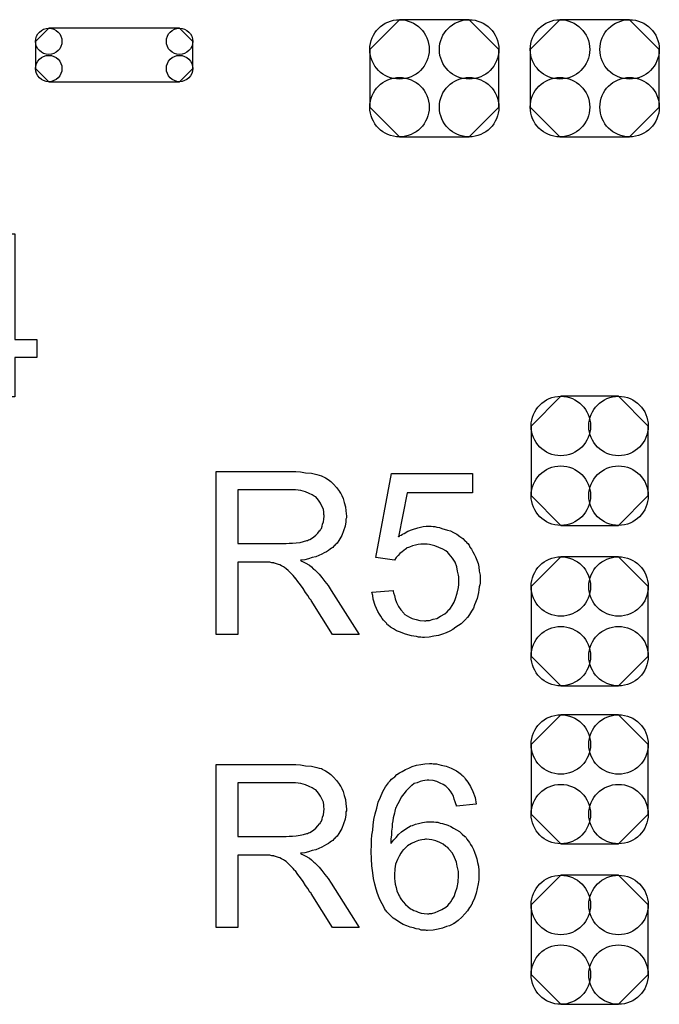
# Model space of a CAD drawing. Extents: x -0.07 to 0.95, y -0.15 to 2.1.
# Tile 5 of 18: x 0.57 to 0.72, y 0.21 to 0.44. Entities that reach past the tile are written whole.
import ezdxf

# ---------------------------------------------------------------- set-up
doc = ezdxf.new("R2010")
doc.units = 0
doc.layers.get('0').update_dxf_attribs({"linetype": 'CONTINUOUS'})
doc.layers.add('gto', color=2, linetype='CONTINUOUS')
doc.layers.add('gts', color=1, linetype='CONTINUOUS')

# ---------------------------------------------------------------- blocks, each defined once
blk = doc.blocks.new('D69')
blk.add_lwpolyline([(-0.0068, -0.0152), (0.0068, -0.0152), (0.0138, -0.0082), (0.0138, 0.0082), (0.0068, 0.0152), (-0.0068, 0.0152), (-0.0138, 0.0082), (-0.0138, -0.0082)], close=True)
for centre in [(-0.0068, 0.0082), (0.0068, 0.0082), (-0.0068, -0.0082), (0.0068, -0.0082)]:
    blk.add_circle(centre, 0.007)
blk = doc.blocks.new('D70')
blk.add_lwpolyline([(-0.0152, 0.0068), (-0.0152, -0.0068), (-0.0082, -0.0138), (0.0082, -0.0138), (0.0152, -0.0068), (0.0152, 0.0068), (0.0082, 0.0138), (-0.0082, 0.0138)], close=True)
for centre in [(-0.0082, 0.0068), (0.0082, 0.0068), (-0.0082, -0.0068), (0.0082, -0.0068)]:
    blk.add_circle(centre, 0.007)
blk = doc.blocks.new('D86')
blk.add_lwpolyline([(0.0154, 0.0063), (-0.0154, 0.0063), (-0.0185, 0.0032), (-0.0185, -0.0032), (-0.0154, -0.0063), (0.0154, -0.0063), (0.0185, -0.0032), (0.0185, 0.0032)], close=True)
for centre in [(-0.0154, 0.0032), (0.0154, 0.0032), (-0.0154, -0.0032), (0.0154, -0.0032)]:
    blk.add_circle(centre, 0.0031)

msp = doc.modelspace()

# ---------------------------------------------------------------- linework, layer by layer
at = {"layer": 'gto', "color": 2}
for points in [[(0.5696, 0.3635), (0.5748, 0.3635), (0.5748, 0.3592), (0.5696, 0.3592), (0.5696, 0.35), (0.5648, 0.35), (0.5648, 0.3592), (0.5481, 0.3592), (0.5481, 0.3635), (0.5657, 0.3884), (0.5696, 0.3884), (0.5696, 0.3635)], [(0.6353, 0.3324), (0.6358, 0.3324), (0.6369, 0.3323), (0.6381, 0.3321), (0.6395, 0.332), (0.6407, 0.3317), (0.6413, 0.3315), (0.6418, 0.3314), (0.6419, 0.3314), (0.6419, 0.3313), (0.6423, 0.3311), (0.6428, 0.3309), (0.6434, 0.3305), (0.644, 0.33), (0.6447, 0.3294), (0.6454, 0.3286), (0.6461, 0.3277), (0.6461, 0.3276), (0.6461, 0.3276), (0.6464, 0.3272), (0.6466, 0.3267), (0.6469, 0.326), (0.6472, 0.3251), (0.6475, 0.3241), (0.6476, 0.3231), (0.6477, 0.3219), (0.6477, 0.3219), (0.6477, 0.3217), (0.6477, 0.3215), (0.6476, 0.3212), (0.6476, 0.3209), (0.6476, 0.3205), (0.6474, 0.3195), (0.647, 0.3184), (0.6466, 0.3173), (0.6459, 0.3161), (0.6455, 0.3155), (0.645, 0.315), (0.645, 0.3149), (0.6449, 0.3149), (0.6447, 0.3147), (0.6445, 0.3145), (0.6442, 0.3143), (0.6439, 0.3141), (0.6435, 0.3138), (0.643, 0.3135), (0.6425, 0.3132), (0.6419, 0.3129), (0.6412, 0.3126), (0.6405, 0.3123), (0.6396, 0.3121), (0.6388, 0.3118), (0.6379, 0.3116), (0.6369, 0.3115), (0.637, 0.3114), (0.6372, 0.3113), (0.6375, 0.3111), (0.638, 0.3109), (0.639, 0.3103), (0.6395, 0.3099), (0.6399, 0.3095), (0.64, 0.3094), (0.6403, 0.3092), (0.6408, 0.3087), (0.6413, 0.3082), (0.6419, 0.3074), (0.6426, 0.3065), (0.6434, 0.3055), (0.6441, 0.3044), (0.6507, 0.294), (0.6444, 0.294), (0.6394, 0.302), (0.6394, 0.302), (0.6393, 0.3022), (0.6391, 0.3023), (0.639, 0.3025), (0.6386, 0.3032), (0.6381, 0.3039), (0.6375, 0.3048), (0.6369, 0.3057), (0.6363, 0.3065), (0.6357, 0.3073), (0.6356, 0.3073), (0.6355, 0.3075), (0.6352, 0.3079), (0.6348, 0.3083), (0.634, 0.3091), (0.6335, 0.3095), (0.6331, 0.3098), (0.633, 0.3099), (0.6329, 0.3099), (0.6327, 0.31), (0.6324, 0.3102), (0.632, 0.3104), (0.6317, 0.3105), (0.6308, 0.3108), (0.6307, 0.3108), (0.6306, 0.3109), (0.6304, 0.3109), (0.6301, 0.3109), (0.6297, 0.311), (0.6293, 0.311), (0.6287, 0.311), (0.6221, 0.311), (0.6221, 0.294), (0.617, 0.294), (0.617, 0.3324), (0.6348, 0.3324), (0.6353, 0.3324)], [(0.6774, 0.3274), (0.662, 0.3274), (0.66, 0.317), (0.66, 0.3171), (0.6601, 0.3171), (0.6603, 0.3173), (0.6606, 0.3174), (0.6609, 0.3176), (0.6613, 0.3178), (0.6622, 0.3183), (0.6633, 0.3187), (0.6645, 0.3191), (0.6658, 0.3194), (0.6665, 0.3195), (0.6677, 0.3195), (0.6681, 0.3194), (0.6685, 0.3194), (0.669, 0.3193), (0.6696, 0.3192), (0.6702, 0.319), (0.6715, 0.3186), (0.6722, 0.3184), (0.6729, 0.318), (0.6737, 0.3176), (0.6744, 0.3171), (0.6751, 0.3166), (0.6757, 0.316), (0.6758, 0.3159), (0.6759, 0.3158), (0.6761, 0.3156), (0.6763, 0.3154), (0.6766, 0.315), (0.6768, 0.3146), (0.6772, 0.3141), (0.6775, 0.3135), (0.6778, 0.3129), (0.6781, 0.3123), (0.6784, 0.3115), (0.6787, 0.3107), (0.6789, 0.3099), (0.679, 0.3089), (0.6792, 0.308), (0.6792, 0.307), (0.6792, 0.3069), (0.6792, 0.3068), (0.6792, 0.3065), (0.6792, 0.3061), (0.6791, 0.3057), (0.679, 0.3052), (0.6789, 0.3045), (0.6788, 0.3039), (0.6785, 0.3025), (0.6779, 0.301), (0.6776, 0.3002), (0.6772, 0.2995), (0.6767, 0.2987), (0.6762, 0.298), (0.6761, 0.2979), (0.676, 0.2978), (0.6758, 0.2976), (0.6755, 0.2973), (0.6751, 0.2969), (0.6747, 0.2965), (0.6741, 0.2961), (0.6735, 0.2957), (0.6728, 0.2952), (0.6721, 0.2948), (0.6712, 0.2944), (0.6703, 0.2941), (0.6694, 0.2938), (0.6683, 0.2936), (0.6672, 0.2934), (0.6661, 0.2933), (0.6656, 0.2933), (0.6652, 0.2934), (0.6647, 0.2934), (0.6642, 0.2935), (0.6636, 0.2936), (0.663, 0.2937), (0.6616, 0.2941), (0.6602, 0.2946), (0.6595, 0.2949), (0.6588, 0.2953), (0.6581, 0.2957), (0.6575, 0.2962), (0.6574, 0.2963), (0.6573, 0.2963), (0.6572, 0.2966), (0.657, 0.2968), (0.6567, 0.2971), (0.6564, 0.2974), (0.6561, 0.2978), (0.6558, 0.2983), (0.6555, 0.2988), (0.6551, 0.2994), (0.6545, 0.3008), (0.654, 0.3023), (0.6539, 0.3032), (0.6537, 0.304), (0.6587, 0.3044), (0.6587, 0.3044), (0.6587, 0.3043), (0.6587, 0.3041), (0.6588, 0.3038), (0.659, 0.3032), (0.6592, 0.3024), (0.6595, 0.3015), (0.66, 0.3006), (0.6605, 0.2998), (0.6612, 0.299), (0.6613, 0.2989), (0.6615, 0.2987), (0.662, 0.2984), (0.6626, 0.2981), (0.6632, 0.2978), (0.6641, 0.2975), (0.665, 0.2973), (0.6661, 0.2972), (0.6664, 0.2972), (0.6666, 0.2973), (0.6673, 0.2973), (0.6681, 0.2976), (0.669, 0.2978), (0.6699, 0.2983), (0.6709, 0.2989), (0.6714, 0.2993), (0.6718, 0.2998), (0.6719, 0.2998), (0.6719, 0.2999), (0.6721, 0.3), (0.6722, 0.3002), (0.6726, 0.3008), (0.6731, 0.3016), (0.6734, 0.3025), (0.6738, 0.3037), (0.6741, 0.3051), (0.6742, 0.3058), (0.6742, 0.3066), (0.6742, 0.3067), (0.6742, 0.3068), (0.6742, 0.307), (0.6742, 0.3073), (0.6742, 0.3076), (0.6741, 0.308), (0.6739, 0.3089), (0.6737, 0.3099), (0.6733, 0.311), (0.6727, 0.312), (0.6719, 0.3129), (0.6719, 0.313), (0.6718, 0.313), (0.6716, 0.3133), (0.6711, 0.3137), (0.6704, 0.3141), (0.6695, 0.3145), (0.6685, 0.3149), (0.6673, 0.3152), (0.6667, 0.3153), (0.6656, 0.3153), (0.6652, 0.3153), (0.6646, 0.3152), (0.664, 0.315), (0.6633, 0.3149), (0.6626, 0.3146), (0.6618, 0.3143), (0.6618, 0.3142), (0.6616, 0.3141), (0.6612, 0.3138), (0.6608, 0.3135), (0.6603, 0.3131), (0.6599, 0.3126), (0.6594, 0.3121), (0.659, 0.3115), (0.6546, 0.3121), (0.6583, 0.3319), (0.6774, 0.3319), (0.6774, 0.3274)], [(0.6342, 0.3281), (0.6221, 0.3281), (0.6221, 0.3154), (0.6335, 0.3154), (0.6342, 0.3155), (0.635, 0.3155), (0.6359, 0.3156), (0.6368, 0.3157), (0.6376, 0.3159), (0.6384, 0.3161), (0.6385, 0.3161), (0.6388, 0.3163), (0.6391, 0.3164), (0.6395, 0.3166), (0.64, 0.317), (0.6405, 0.3174), (0.641, 0.3179), (0.6414, 0.3184), (0.6415, 0.3185), (0.6416, 0.3187), (0.6418, 0.319), (0.642, 0.3195), (0.6421, 0.32), (0.6423, 0.3205), (0.6424, 0.3212), (0.6425, 0.3219), (0.6425, 0.3219), (0.6425, 0.322), (0.6424, 0.3223), (0.6424, 0.3228), (0.6423, 0.3235), (0.642, 0.3241), (0.6416, 0.3249), (0.6411, 0.3256), (0.6405, 0.3264), (0.6404, 0.3264), (0.6401, 0.3266), (0.6396, 0.3269), (0.6389, 0.3272), (0.6381, 0.3276), (0.637, 0.3279), (0.6357, 0.3281), (0.6342, 0.3281)], [(0.6353, 0.2634), (0.6358, 0.2634), (0.6369, 0.2633), (0.6381, 0.2631), (0.6395, 0.263), (0.6407, 0.2627), (0.6413, 0.2625), (0.6418, 0.2624), (0.6419, 0.2624), (0.6419, 0.2623), (0.6423, 0.2621), (0.6428, 0.2619), (0.6434, 0.2615), (0.644, 0.261), (0.6447, 0.2604), (0.6454, 0.2596), (0.6461, 0.2587), (0.6461, 0.2586), (0.6461, 0.2586), (0.6464, 0.2582), (0.6466, 0.2577), (0.6469, 0.257), (0.6472, 0.2561), (0.6475, 0.2551), (0.6476, 0.2541), (0.6477, 0.2529), (0.6477, 0.2529), (0.6477, 0.2528), (0.6477, 0.2525), (0.6476, 0.2522), (0.6476, 0.2519), (0.6476, 0.2515), (0.6474, 0.2505), (0.647, 0.2494), (0.6466, 0.2483), (0.6459, 0.2471), (0.6455, 0.2465), (0.645, 0.246), (0.645, 0.2459), (0.6449, 0.2459), (0.6447, 0.2457), (0.6445, 0.2455), (0.6442, 0.2453), (0.6439, 0.2451), (0.6435, 0.2448), (0.643, 0.2445), (0.6425, 0.2442), (0.6419, 0.2439), (0.6412, 0.2436), (0.6405, 0.2433), (0.6396, 0.2431), (0.6388, 0.2428), (0.6379, 0.2426), (0.6369, 0.2425), (0.637, 0.2424), (0.6372, 0.2423), (0.6375, 0.2421), (0.638, 0.2419), (0.639, 0.2413), (0.6395, 0.2409), (0.6399, 0.2405), (0.64, 0.2404), (0.6403, 0.2402), (0.6408, 0.2397), (0.6413, 0.2392), (0.6419, 0.2384), (0.6426, 0.2375), (0.6434, 0.2365), (0.6441, 0.2354), (0.6507, 0.225), (0.6444, 0.225), (0.6394, 0.233), (0.6394, 0.233), (0.6393, 0.2332), (0.6391, 0.2333), (0.639, 0.2335), (0.6386, 0.2342), (0.6381, 0.2349), (0.6375, 0.2358), (0.6369, 0.2367), (0.6363, 0.2375), (0.6357, 0.2383), (0.6356, 0.2383), (0.6355, 0.2385), (0.6352, 0.2389), (0.6348, 0.2393), (0.634, 0.2401), (0.6335, 0.2405), (0.6331, 0.2408), (0.633, 0.2409), (0.6329, 0.2409), (0.6327, 0.241), (0.6324, 0.2412), (0.632, 0.2414), (0.6317, 0.2415), (0.6308, 0.2418), (0.6307, 0.2418), (0.6306, 0.2419), (0.6304, 0.2419), (0.6301, 0.2419), (0.6297, 0.242), (0.6293, 0.242), (0.6287, 0.242), (0.6221, 0.242), (0.6221, 0.225), (0.617, 0.225), (0.617, 0.2634), (0.6348, 0.2634), (0.6353, 0.2634)], [(0.6681, 0.2635), (0.6685, 0.2635), (0.6689, 0.2635), (0.67, 0.2632), (0.6712, 0.263), (0.6724, 0.2625), (0.6736, 0.2619), (0.6742, 0.2615), (0.6748, 0.261), (0.6748, 0.261), (0.6749, 0.2609), (0.6751, 0.2607), (0.6752, 0.2606), (0.6755, 0.2603), (0.6757, 0.26), (0.6763, 0.2592), (0.6769, 0.2582), (0.6775, 0.257), (0.678, 0.2556), (0.6783, 0.254), (0.6736, 0.2536), (0.6736, 0.2537), (0.6736, 0.2537), (0.6735, 0.2541), (0.6733, 0.2546), (0.6731, 0.2552), (0.6729, 0.2559), (0.6726, 0.2565), (0.6722, 0.2571), (0.6718, 0.2576), (0.6717, 0.2577), (0.6714, 0.258), (0.6711, 0.2583), (0.6705, 0.2587), (0.6698, 0.259), (0.669, 0.2594), (0.6681, 0.2596), (0.6671, 0.2597), (0.6667, 0.2597), (0.6662, 0.2596), (0.6657, 0.2595), (0.6651, 0.2594), (0.6644, 0.2591), (0.6637, 0.2589), (0.6631, 0.2584), (0.663, 0.2584), (0.6627, 0.2581), (0.6623, 0.2577), (0.6618, 0.2572), (0.6612, 0.2565), (0.6606, 0.2557), (0.6601, 0.2547), (0.6595, 0.2536), (0.6595, 0.2536), (0.6595, 0.2535), (0.6594, 0.2533), (0.6593, 0.2531), (0.6592, 0.2528), (0.6591, 0.2524), (0.659, 0.2519), (0.6589, 0.2514), (0.6587, 0.2508), (0.6586, 0.2501), (0.6585, 0.2494), (0.6585, 0.2486), (0.6583, 0.2477), (0.6583, 0.2468), (0.6582, 0.2458), (0.6582, 0.2448), (0.6583, 0.2449), (0.6585, 0.2452), (0.6589, 0.2456), (0.6594, 0.2462), (0.66, 0.2469), (0.6607, 0.2475), (0.6615, 0.2481), (0.6623, 0.2486), (0.6624, 0.2486), (0.6625, 0.2487), (0.6628, 0.2489), (0.6633, 0.249), (0.664, 0.2493), (0.6647, 0.2495), (0.6656, 0.2497), (0.6666, 0.2499), (0.6676, 0.2499), (0.668, 0.2499), (0.6683, 0.2499), (0.6688, 0.2498), (0.6692, 0.2498), (0.6698, 0.2496), (0.6703, 0.2495), (0.6716, 0.2491), (0.6723, 0.2488), (0.6729, 0.2484), (0.6736, 0.248), (0.6743, 0.2476), (0.675, 0.247), (0.6756, 0.2464), (0.6757, 0.2464), (0.6758, 0.2463), (0.6759, 0.2461), (0.6761, 0.2458), (0.6764, 0.2454), (0.6767, 0.245), (0.6769, 0.2445), (0.6773, 0.244), (0.6776, 0.2434), (0.6779, 0.2427), (0.6782, 0.2419), (0.6784, 0.2412), (0.6786, 0.2403), (0.6788, 0.2394), (0.6789, 0.2384), (0.6789, 0.2374), (0.6789, 0.2374), (0.6789, 0.2373), (0.6789, 0.2371), (0.6789, 0.2368), (0.6789, 0.2365), (0.6789, 0.2362), (0.6787, 0.2353), (0.6785, 0.2342), (0.6783, 0.2331), (0.6779, 0.2319), (0.6773, 0.2307), (0.6773, 0.2307), (0.6773, 0.2306), (0.6772, 0.2304), (0.6771, 0.2302), (0.6767, 0.2297), (0.6762, 0.2289), (0.6756, 0.2282), (0.6749, 0.2274), (0.674, 0.2266), (0.6731, 0.2259), (0.673, 0.2259), (0.6729, 0.2259), (0.6728, 0.2258), (0.6726, 0.2257), (0.672, 0.2254), (0.6713, 0.2252), (0.6703, 0.2248), (0.6693, 0.2246), (0.6681, 0.2244), (0.6668, 0.2243), (0.6666, 0.2243), (0.6663, 0.2244), (0.6658, 0.2244), (0.6653, 0.2244), (0.6648, 0.2246), (0.6641, 0.2247), (0.6635, 0.2249), (0.6627, 0.2251), (0.6619, 0.2254), (0.6611, 0.2257), (0.6603, 0.2262), (0.6595, 0.2267), (0.6587, 0.2272), (0.658, 0.2279), (0.6572, 0.2287), (0.6572, 0.2287), (0.6571, 0.2289), (0.6569, 0.2291), (0.6567, 0.2295), (0.6564, 0.23), (0.6561, 0.2306), (0.6557, 0.2313), (0.6554, 0.232), (0.655, 0.233), (0.6547, 0.234), (0.6544, 0.2352), (0.6541, 0.2365), (0.6539, 0.2379), (0.6537, 0.2395), (0.6536, 0.2412), (0.6535, 0.2429), (0.6535, 0.243), (0.6535, 0.243), (0.6535, 0.2432), (0.6535, 0.2434), (0.6536, 0.244), (0.6536, 0.2448), (0.6536, 0.2456), (0.6537, 0.2467), (0.6539, 0.2479), (0.654, 0.2491), (0.6542, 0.2504), (0.6545, 0.2518), (0.6549, 0.2531), (0.6552, 0.2545), (0.6557, 0.2557), (0.6563, 0.257), (0.6569, 0.2581), (0.6576, 0.2591), (0.6577, 0.2592), (0.6578, 0.2593), (0.658, 0.2595), (0.6583, 0.2599), (0.6586, 0.2602), (0.6591, 0.2605), (0.6596, 0.261), (0.6602, 0.2614), (0.6608, 0.2617), (0.6616, 0.2622), (0.6624, 0.2625), (0.6632, 0.2629), (0.6642, 0.2632), (0.6652, 0.2634), (0.6662, 0.2635), (0.6673, 0.2636), (0.6678, 0.2636), (0.6681, 0.2635)], [(0.6342, 0.2591), (0.6221, 0.2591), (0.6221, 0.2464), (0.6335, 0.2464), (0.6342, 0.2465), (0.635, 0.2465), (0.6359, 0.2466), (0.6368, 0.2467), (0.6376, 0.2469), (0.6384, 0.2471), (0.6385, 0.2471), (0.6388, 0.2473), (0.6391, 0.2474), (0.6395, 0.2476), (0.64, 0.248), (0.6405, 0.2484), (0.641, 0.2489), (0.6414, 0.2494), (0.6415, 0.2495), (0.6416, 0.2497), (0.6418, 0.25), (0.642, 0.2505), (0.6421, 0.251), (0.6423, 0.2515), (0.6424, 0.2522), (0.6425, 0.2529), (0.6425, 0.2529), (0.6425, 0.253), (0.6424, 0.2533), (0.6424, 0.2538), (0.6423, 0.2545), (0.642, 0.2551), (0.6416, 0.2559), (0.6411, 0.2566), (0.6405, 0.2574), (0.6404, 0.2574), (0.6401, 0.2576), (0.6396, 0.2579), (0.6389, 0.2582), (0.6381, 0.2586), (0.637, 0.2589), (0.6357, 0.2591), (0.6342, 0.2591)], [(0.6666, 0.2458), (0.6663, 0.2458), (0.6661, 0.2457), (0.6655, 0.2456), (0.6647, 0.2455), (0.6639, 0.2452), (0.663, 0.2448), (0.6621, 0.2442), (0.6612, 0.2434), (0.6611, 0.2433), (0.6608, 0.243), (0.6605, 0.2425), (0.6601, 0.2418), (0.6597, 0.241), (0.6593, 0.2399), (0.6591, 0.2388), (0.659, 0.2374), (0.659, 0.2373), (0.659, 0.237), (0.659, 0.2365), (0.6591, 0.2359), (0.6592, 0.2352), (0.6594, 0.2344), (0.6596, 0.2336), (0.66, 0.2328), (0.66, 0.2327), (0.6602, 0.2324), (0.6604, 0.232), (0.6607, 0.2315), (0.6611, 0.231), (0.6616, 0.2304), (0.6622, 0.2299), (0.6628, 0.2294), (0.663, 0.2293), (0.6632, 0.2292), (0.6636, 0.229), (0.6641, 0.2288), (0.6646, 0.2286), (0.6653, 0.2284), (0.666, 0.2283), (0.6668, 0.2282), (0.6671, 0.2282), (0.6673, 0.2283), (0.6678, 0.2283), (0.6686, 0.2285), (0.6693, 0.2288), (0.6702, 0.2292), (0.6711, 0.2298), (0.6716, 0.2302), (0.6719, 0.2306), (0.6719, 0.2307), (0.6721, 0.2307), (0.6723, 0.231), (0.6726, 0.2316), (0.6731, 0.2323), (0.6734, 0.2333), (0.6738, 0.2344), (0.674, 0.2357), (0.6741, 0.2372), (0.6741, 0.2372), (0.6741, 0.2373), (0.6741, 0.2375), (0.6741, 0.2378), (0.6741, 0.2382), (0.674, 0.2385), (0.6738, 0.2394), (0.6736, 0.2404), (0.6732, 0.2415), (0.6727, 0.2425), (0.6719, 0.2434), (0.6718, 0.2435), (0.6716, 0.2438), (0.6711, 0.2441), (0.6705, 0.2446), (0.6697, 0.245), (0.6688, 0.2454), (0.6678, 0.2456), (0.6666, 0.2458)]]:
    msp.add_lwpolyline(points, dxfattribs=at)

# ---------------------------------------------------------------- block references
at = {"layer": 'gts'}
for name, p in [('D70', (0.6684, 0.425)), ('D70', (0.7062, 0.425)), ('D86', (0.593, 0.4305)), ('D69', (0.705, 0.3349)), ('D69', (0.705, 0.2971)), ('D69', (0.705, 0.2599)), ('D69', (0.705, 0.2221))]:
    msp.add_blockref(name, p, dxfattribs=at)

doc.saveas('drawing.dxf')
